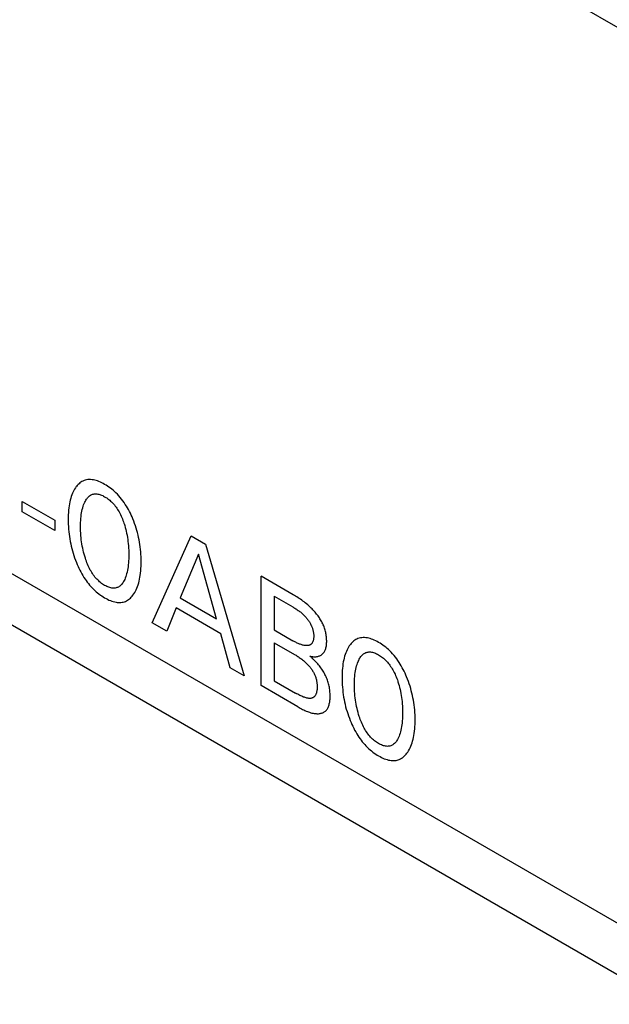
# Model space of a CAD drawing. Extents: x 0 to 594, y 0 to 420.
# Tile 27 of 35: x 221.96 to 229.44, y 276.76 to 289.25. Entities that reach past the tile are written whole.
import ezdxf

# ---------------------------------------------------------------- set-up
doc = ezdxf.new("R2010")
doc.units = 0
doc.header["$LTSCALE"] = 32.67
doc.layers.add('40000_ISO', color=7, linetype='CONTINUOUS')

msp = doc.modelspace()

# ---------------------------------------------------------------- linework, layer by layer
at = {"layer": '40000_ISO', "color": 7, "linetype": 'CONTINUOUS'}
for p, q in [((212.598, 298.939), (244.449, 280.551)), ((245.406, 268.625), (211.641, 288.118)), ((245.406, 267.971), (211.641, 287.465)), ((222.793, 283.407), (222.778, 283.402)), ((222.809, 283.411), (222.793, 283.407)), ((222.826, 283.414), (222.809, 283.411)), ((222.843, 283.415), (222.826, 283.414)), ((222.861, 283.415), (222.843, 283.415)), ((222.879, 283.413), (222.861, 283.415)), ((222.897, 283.411), (222.879, 283.413)), ((222.914, 283.407), (222.897, 283.411)), ((222.932, 283.402), (222.914, 283.407)), ((222.658, 283.293), (222.648, 283.276)), ((222.668, 283.309), (222.658, 283.293)), ((222.679, 283.325), (222.668, 283.309)), ((222.682, 283.328), (222.679, 283.325)), ((222.692, 283.34), (222.682, 283.328)), ((222.703, 283.352), (222.692, 283.34)), ((222.714, 283.362), (222.703, 283.352)), ((222.726, 283.372), (222.714, 283.362)), ((222.738, 283.381), (222.726, 283.372)), ((222.751, 283.389), (222.738, 283.381)), ((222.764, 283.396), (222.751, 283.389)), ((222.778, 283.402), (222.764, 283.396)), ((222.949, 283.397), (222.932, 283.402)), ((222.967, 283.39), (222.949, 283.397)), ((222.985, 283.382), (222.967, 283.39)), ((223.003, 283.374), (222.985, 283.382)), ((223.021, 283.365), (223.003, 283.374)), ((223.039, 283.354), (223.021, 283.365)), ((223.057, 283.344), (223.039, 283.354)), ((223.076, 283.332), (223.057, 283.344)), ((223.094, 283.32), (223.076, 283.332)), ((223.112, 283.307), (223.094, 283.32)), ((223.13, 283.293), (223.112, 283.307)), ((223.147, 283.278), (223.13, 283.293)), ((222.608, 283.178), (222.602, 283.155)), ((222.615, 283.2), (222.608, 283.178)), ((222.623, 283.222), (222.615, 283.2)), ((222.631, 283.241), (222.623, 283.222)), ((222.639, 283.259), (222.631, 283.241)), ((222.648, 283.276), (222.639, 283.259)), ((222.801, 283.154), (222.808, 283.164)), ((222.808, 283.164), (222.815, 283.174)), ((222.815, 283.174), (222.823, 283.184)), ((222.823, 283.184), (222.831, 283.193)), ((222.831, 283.193), (222.839, 283.201)), ((222.839, 283.201), (222.848, 283.208)), ((222.848, 283.208), (222.858, 283.215)), ((222.858, 283.215), (222.867, 283.22)), ((222.867, 283.22), (222.876, 283.224)), ((222.876, 283.224), (222.886, 283.228)), ((222.886, 283.228), (222.896, 283.23)), ((222.896, 283.23), (222.906, 283.232)), ((222.906, 283.232), (222.917, 283.233)), ((222.917, 283.233), (222.928, 283.234)), ((222.928, 283.234), (222.939, 283.233)), ((222.939, 283.233), (222.951, 283.231)), ((222.951, 283.231), (222.963, 283.229)), ((222.963, 283.229), (222.976, 283.226)), ((222.976, 283.226), (222.988, 283.221)), ((222.988, 283.221), (223.001, 283.216)), ((223.001, 283.216), (223.014, 283.211)), ((223.014, 283.211), (223.026, 283.204)), ((223.026, 283.204), (223.039, 283.197)), ((223.039, 283.197), (223.052, 283.189)), ((223.052, 283.189), (223.065, 283.181)), ((223.065, 283.181), (223.078, 283.172)), ((223.078, 283.172), (223.09, 283.162)), ((223.09, 283.162), (223.103, 283.152)), ((223.165, 283.263), (223.147, 283.278)), ((223.182, 283.246), (223.165, 283.263)), ((223.2, 283.228), (223.182, 283.246)), ((223.218, 283.208), (223.2, 283.228)), ((223.236, 283.188), (223.218, 283.208)), ((223.253, 283.167), (223.236, 283.188)), ((223.27, 283.145), (223.253, 283.167)), ((221.992, 283.007), (221.992, 283.138)), ((221.992, 283.138), (222.406, 282.898)), ((222.584, 283.055), (222.581, 283.027)), ((222.588, 283.082), (222.584, 283.055)), ((222.592, 283.107), (222.588, 283.082)), ((222.597, 283.131), (222.592, 283.107)), ((222.602, 283.155), (222.597, 283.131)), ((222.751, 283.014), (222.755, 283.035)), ((222.755, 283.035), (222.761, 283.056)), ((222.761, 283.056), (222.766, 283.075)), ((222.766, 283.075), (222.772, 283.092)), ((222.772, 283.092), (222.779, 283.11)), ((222.779, 283.11), (222.787, 283.126)), ((222.787, 283.126), (222.795, 283.142)), ((222.795, 283.142), (222.801, 283.154)), ((223.103, 283.152), (223.115, 283.141)), ((223.115, 283.141), (223.127, 283.13)), ((223.127, 283.13), (223.139, 283.118)), ((223.139, 283.118), (223.15, 283.105)), ((223.15, 283.105), (223.162, 283.092)), ((223.162, 283.092), (223.172, 283.079)), ((223.172, 283.079), (223.183, 283.065)), ((223.183, 283.065), (223.193, 283.05)), ((223.193, 283.05), (223.202, 283.036)), ((223.202, 283.036), (223.212, 283.021)), ((223.286, 283.123), (223.27, 283.145)), ((223.301, 283.1), (223.286, 283.123)), ((223.315, 283.078), (223.301, 283.1)), ((223.328, 283.056), (223.315, 283.078)), ((223.341, 283.033), (223.328, 283.056)), ((223.353, 283.01), (223.341, 283.033)), ((222.406, 282.768), (221.992, 283.007)), ((222.577, 282.969), (222.576, 282.94)), ((222.576, 282.94), (222.576, 282.91)), ((222.576, 282.91), (222.576, 282.879)), ((222.579, 282.998), (222.577, 282.969)), ((222.581, 283.027), (222.579, 282.998)), ((222.736, 282.896), (222.738, 282.922)), ((222.738, 282.922), (222.74, 282.947)), ((222.74, 282.947), (222.743, 282.97)), ((222.743, 282.97), (222.747, 282.992)), ((222.747, 282.992), (222.751, 283.014)), ((223.212, 283.021), (223.221, 283.005)), ((223.221, 283.005), (223.23, 282.988)), ((223.23, 282.988), (223.239, 282.97)), ((223.239, 282.97), (223.248, 282.952)), ((223.248, 282.952), (223.256, 282.934)), ((223.256, 282.934), (223.264, 282.915)), ((223.264, 282.915), (223.271, 282.897)), ((223.365, 282.987), (223.353, 283.01)), ((223.376, 282.963), (223.365, 282.987)), ((223.386, 282.94), (223.376, 282.963)), ((223.396, 282.916), (223.386, 282.94)), ((223.408, 282.887), (223.396, 282.916)), ((222.406, 282.898), (222.406, 282.768)), ((222.576, 282.879), (222.577, 282.848)), ((222.577, 282.848), (222.579, 282.817)), ((222.579, 282.817), (222.581, 282.785)), ((222.581, 282.785), (222.584, 282.753)), ((222.733, 282.817), (222.734, 282.844)), ((222.734, 282.789), (222.733, 282.817)), ((222.734, 282.87), (222.736, 282.896)), ((222.734, 282.844), (222.734, 282.87)), ((222.734, 282.762), (222.734, 282.789)), ((223.271, 282.897), (223.277, 282.879)), ((223.277, 282.879), (223.284, 282.86)), ((223.284, 282.86), (223.286, 282.855)), ((223.286, 282.855), (223.293, 282.83)), ((223.293, 282.83), (223.3, 282.806)), ((223.3, 282.806), (223.307, 282.782)), ((223.307, 282.782), (223.313, 282.758)), ((223.419, 282.858), (223.408, 282.887)), ((223.429, 282.829), (223.419, 282.858)), ((223.439, 282.799), (223.429, 282.829)), ((223.447, 282.77), (223.439, 282.799)), ((222.584, 282.753), (222.587, 282.721)), ((222.587, 282.721), (222.592, 282.691)), ((222.592, 282.691), (222.596, 282.661)), ((222.596, 282.661), (222.602, 282.63)), ((222.736, 282.733), (222.734, 282.762)), ((222.738, 282.705), (222.736, 282.733)), ((222.74, 282.676), (222.738, 282.705)), ((222.743, 282.65), (222.74, 282.676)), ((223.313, 282.758), (223.318, 282.734)), ((223.318, 282.734), (223.323, 282.707)), ((223.323, 282.707), (223.328, 282.681)), ((223.328, 282.681), (223.332, 282.654)), ((223.455, 282.741), (223.447, 282.77)), ((223.463, 282.711), (223.455, 282.741)), ((223.47, 282.68), (223.463, 282.711)), ((223.476, 282.65), (223.47, 282.68)), ((223.643, 281.597), (224.137, 282.7)), ((224.137, 282.7), (224.317, 282.596)), ((222.602, 282.63), (222.608, 282.6)), ((222.608, 282.6), (222.615, 282.569)), ((222.615, 282.569), (222.622, 282.538)), ((222.622, 282.538), (222.63, 282.509)), ((222.746, 282.623), (222.743, 282.65)), ((222.75, 282.597), (222.746, 282.623)), ((222.755, 282.57), (222.75, 282.597)), ((222.76, 282.542), (222.755, 282.57)), ((222.766, 282.517), (222.76, 282.542)), ((223.332, 282.654), (223.335, 282.628)), ((223.335, 282.628), (223.338, 282.602)), ((223.338, 282.602), (223.341, 282.574)), ((223.341, 282.574), (223.343, 282.546)), ((223.343, 282.546), (223.344, 282.518)), ((223.482, 282.62), (223.476, 282.65)), ((223.487, 282.59), (223.482, 282.62)), ((223.491, 282.561), (223.487, 282.59)), ((223.495, 282.529), (223.491, 282.561)), ((224.317, 282.596), (224.81, 280.923)), ((222.63, 282.509), (222.639, 282.479)), ((222.639, 282.479), (222.648, 282.45)), ((222.648, 282.45), (222.658, 282.42)), ((222.658, 282.42), (222.669, 282.391)), ((222.772, 282.492), (222.766, 282.517)), ((222.779, 282.466), (222.772, 282.492)), ((222.786, 282.441), (222.779, 282.466)), ((222.794, 282.415), (222.786, 282.441)), ((222.8, 282.396), (222.794, 282.415)), ((223.344, 282.41), (223.343, 282.383)), ((223.344, 282.518), (223.345, 282.491)), ((223.345, 282.436), (223.344, 282.41)), ((223.345, 282.491), (223.345, 282.464)), ((223.345, 282.464), (223.345, 282.436)), ((223.498, 282.497), (223.495, 282.529)), ((223.5, 282.466), (223.498, 282.497)), ((223.501, 282.435), (223.5, 282.466)), ((223.502, 282.405), (223.501, 282.435)), ((224.228, 282.469), (223.998, 281.912)), ((224.459, 281.646), (224.228, 282.469)), ((222.669, 282.391), (222.681, 282.361)), ((222.681, 282.361), (222.691, 282.337)), ((222.691, 282.337), (222.701, 282.313)), ((222.701, 282.313), (222.712, 282.289)), ((222.712, 282.289), (222.724, 282.265)), ((222.807, 282.377), (222.8, 282.396)), ((222.814, 282.359), (222.807, 282.377)), ((222.822, 282.34), (222.814, 282.359)), ((222.83, 282.321), (222.822, 282.34)), ((222.838, 282.303), (222.83, 282.321)), ((222.847, 282.285), (222.838, 282.303)), ((222.857, 282.266), (222.847, 282.285)), ((223.332, 282.285), (223.328, 282.263)), ((223.336, 282.308), (223.332, 282.285)), ((223.338, 282.331), (223.336, 282.308)), ((223.341, 282.357), (223.338, 282.331)), ((223.343, 282.383), (223.341, 282.357)), ((223.498, 282.256), (223.5, 282.285)), ((223.5, 282.285), (223.502, 282.314)), ((223.503, 282.375), (223.502, 282.405)), ((223.502, 282.344), (223.503, 282.375)), ((223.502, 282.314), (223.502, 282.344)), ((222.724, 282.265), (222.736, 282.242)), ((222.736, 282.242), (222.749, 282.218)), ((222.749, 282.218), (222.762, 282.195)), ((222.762, 282.195), (222.776, 282.173)), ((222.776, 282.173), (222.79, 282.152)), ((222.866, 282.251), (222.857, 282.266)), ((222.875, 282.236), (222.866, 282.251)), ((222.885, 282.221), (222.875, 282.236)), ((222.895, 282.206), (222.885, 282.221)), ((222.906, 282.192), (222.895, 282.206)), ((222.916, 282.178), (222.906, 282.192)), ((222.928, 282.165), (222.916, 282.178)), ((222.939, 282.152), (222.928, 282.165)), ((223.3, 282.165), (223.293, 282.148)), ((223.307, 282.183), (223.3, 282.165)), ((223.313, 282.201), (223.307, 282.183)), ((223.318, 282.22), (223.313, 282.201)), ((223.324, 282.241), (223.318, 282.22)), ((223.328, 282.263), (223.324, 282.241)), ((223.482, 282.15), (223.487, 282.174)), ((223.487, 282.174), (223.491, 282.199)), ((223.491, 282.199), (223.495, 282.227)), ((223.495, 282.227), (223.498, 282.256)), ((225.026, 280.799), (225.026, 282.187)), ((225.431, 281.953), (225.026, 282.187)), ((222.79, 282.152), (222.804, 282.132)), ((222.804, 282.132), (222.818, 282.113)), ((222.818, 282.113), (222.833, 282.094)), ((222.833, 282.094), (222.848, 282.075)), ((222.848, 282.075), (222.864, 282.057)), ((222.864, 282.057), (222.88, 282.04)), ((222.88, 282.04), (222.896, 282.024)), ((222.951, 282.14), (222.939, 282.152)), ((222.963, 282.128), (222.951, 282.14)), ((222.975, 282.117), (222.963, 282.128)), ((222.988, 282.107), (222.975, 282.117)), ((223.001, 282.097), (222.988, 282.107)), ((223.013, 282.088), (223.001, 282.097)), ((223.026, 282.079), (223.013, 282.088)), ((223.039, 282.072), (223.026, 282.079)), ((223.052, 282.065), (223.039, 282.072)), ((223.065, 282.058), (223.052, 282.065)), ((223.078, 282.052), (223.065, 282.058)), ((223.091, 282.047), (223.078, 282.052)), ((223.103, 282.043), (223.091, 282.047)), ((223.116, 282.04), (223.103, 282.043)), ((223.128, 282.038), (223.116, 282.04)), ((223.14, 282.036), (223.128, 282.038)), ((223.151, 282.036), (223.14, 282.036)), ((223.162, 282.036), (223.151, 282.036)), ((223.173, 282.037), (223.162, 282.036)), ((223.183, 282.04), (223.173, 282.037)), ((223.193, 282.043), (223.183, 282.04)), ((223.203, 282.046), (223.193, 282.043)), ((223.213, 282.051), (223.203, 282.046)), ((223.221, 282.056), (223.213, 282.051)), ((223.231, 282.063), (223.221, 282.056)), ((223.24, 282.071), (223.231, 282.063)), ((223.249, 282.079), (223.24, 282.071)), ((223.257, 282.089), (223.249, 282.079)), ((223.264, 282.099), (223.257, 282.089)), ((223.272, 282.109), (223.264, 282.099)), ((223.278, 282.12), (223.272, 282.109)), ((223.285, 282.132), (223.278, 282.12)), ((223.293, 282.148), (223.285, 282.132)), ((223.44, 282.017), (223.448, 282.037)), ((223.448, 282.037), (223.456, 282.057)), ((223.456, 282.057), (223.464, 282.079)), ((223.464, 282.079), (223.471, 282.102)), ((223.471, 282.102), (223.477, 282.125)), ((223.477, 282.125), (223.482, 282.15)), ((222.896, 282.024), (222.913, 282.007)), ((222.913, 282.007), (222.931, 281.991)), ((222.931, 281.991), (222.949, 281.977)), ((222.949, 281.977), (222.967, 281.963)), ((222.967, 281.963), (222.985, 281.949)), ((222.985, 281.949), (223.003, 281.937)), ((223.003, 281.937), (223.021, 281.925)), ((223.021, 281.925), (223.039, 281.914)), ((223.039, 281.914), (223.058, 281.904)), ((223.355, 281.901), (223.366, 281.911)), ((223.366, 281.911), (223.377, 281.923)), ((223.377, 281.923), (223.388, 281.935)), ((223.388, 281.935), (223.398, 281.947)), ((223.398, 281.947), (223.409, 281.963)), ((223.409, 281.963), (223.42, 281.981)), ((223.42, 281.981), (223.43, 281.999)), ((223.43, 281.999), (223.44, 282.017)), ((223.998, 281.912), (224.459, 281.646)), ((225.19, 281.934), (225.19, 281.506)), ((225.19, 281.934), (225.425, 281.799)), ((225.446, 281.944), (225.431, 281.953)), ((225.462, 281.935), (225.446, 281.944)), ((225.477, 281.925), (225.462, 281.935)), ((225.493, 281.915), (225.477, 281.925)), ((225.508, 281.905), (225.493, 281.915)), ((223.058, 281.904), (223.076, 281.895)), ((223.076, 281.895), (223.094, 281.886)), ((223.094, 281.886), (223.112, 281.878)), ((223.112, 281.878), (223.13, 281.872)), ((223.13, 281.872), (223.148, 281.866)), ((223.148, 281.866), (223.166, 281.862)), ((223.166, 281.862), (223.183, 281.858)), ((223.183, 281.858), (223.199, 281.856)), ((223.199, 281.856), (223.215, 281.855)), ((223.215, 281.855), (223.231, 281.854)), ((223.231, 281.854), (223.246, 281.855)), ((223.246, 281.855), (223.261, 281.857)), ((223.261, 281.857), (223.275, 281.86)), ((223.275, 281.86), (223.289, 281.864)), ((223.289, 281.864), (223.302, 281.869)), ((223.302, 281.869), (223.316, 281.875)), ((223.316, 281.875), (223.33, 281.883)), ((223.33, 281.883), (223.343, 281.892)), ((223.343, 281.892), (223.355, 281.901)), ((223.945, 281.785), (223.826, 281.492)), ((224.511, 281.458), (223.945, 281.785)), ((225.425, 281.799), (225.435, 281.793)), ((225.435, 281.793), (225.444, 281.787)), ((225.444, 281.787), (225.454, 281.781)), ((225.523, 281.895), (225.508, 281.905)), ((225.539, 281.884), (225.523, 281.895)), ((225.554, 281.873), (225.539, 281.884)), ((225.569, 281.861), (225.554, 281.873)), ((225.585, 281.849), (225.569, 281.861)), ((225.6, 281.837), (225.585, 281.849)), ((225.615, 281.824), (225.6, 281.837)), ((225.63, 281.811), (225.615, 281.824)), ((225.645, 281.797), (225.63, 281.811)), ((225.66, 281.783), (225.645, 281.797)), ((225.67, 281.773), (225.66, 281.783)), ((225.454, 281.781), (225.464, 281.775)), ((225.464, 281.775), (225.473, 281.769)), ((225.473, 281.769), (225.483, 281.762)), ((225.483, 281.762), (225.493, 281.755)), ((225.493, 281.755), (225.502, 281.748)), ((225.502, 281.748), (225.512, 281.741)), ((225.512, 281.741), (225.522, 281.734)), ((225.522, 281.734), (225.531, 281.726)), ((225.531, 281.726), (225.541, 281.718)), ((225.541, 281.718), (225.55, 281.709)), ((225.55, 281.709), (225.559, 281.701)), ((225.559, 281.701), (225.569, 281.691)), ((225.569, 281.691), (225.575, 281.685)), ((225.575, 281.685), (225.582, 281.678)), ((225.582, 281.678), (225.589, 281.671)), ((225.589, 281.671), (225.595, 281.663)), ((225.595, 281.663), (225.601, 281.656)), ((225.68, 281.763), (225.67, 281.773)), ((225.69, 281.752), (225.68, 281.763)), ((225.7, 281.742), (225.69, 281.752)), ((225.709, 281.731), (225.7, 281.742)), ((225.719, 281.72), (225.709, 281.731)), ((225.728, 281.708), (225.719, 281.72)), ((225.737, 281.697), (225.728, 281.708)), ((225.746, 281.685), (225.737, 281.697)), ((225.755, 281.673), (225.746, 281.685)), ((225.763, 281.661), (225.755, 281.673)), ((225.771, 281.648), (225.763, 281.661)), ((223.826, 281.492), (223.643, 281.597)), ((225.601, 281.656), (225.608, 281.648)), ((225.608, 281.648), (225.614, 281.64)), ((225.614, 281.64), (225.62, 281.632)), ((225.62, 281.632), (225.626, 281.624)), ((225.626, 281.624), (225.631, 281.616)), ((225.631, 281.616), (225.637, 281.608)), ((225.637, 281.608), (225.642, 281.599)), ((225.642, 281.599), (225.647, 281.591)), ((225.647, 281.591), (225.652, 281.582)), ((225.652, 281.582), (225.656, 281.573)), ((225.656, 281.573), (225.661, 281.565)), ((225.661, 281.565), (225.665, 281.556)), ((225.665, 281.556), (225.668, 281.547)), ((225.668, 281.547), (225.672, 281.538)), ((225.672, 281.538), (225.675, 281.529)), ((225.779, 281.636), (225.771, 281.648)), ((225.787, 281.623), (225.779, 281.636)), ((225.794, 281.611), (225.787, 281.623)), ((225.8, 281.598), (225.794, 281.611)), ((225.807, 281.585), (225.8, 281.598)), ((225.813, 281.571), (225.807, 281.585)), ((225.819, 281.558), (225.813, 281.571)), ((225.824, 281.544), (225.819, 281.558)), ((225.829, 281.53), (225.824, 281.544)), ((224.632, 281.026), (224.511, 281.458)), ((225.19, 281.506), (225.425, 281.37)), ((225.675, 281.529), (225.677, 281.52)), ((225.677, 281.52), (225.68, 281.511)), ((225.68, 281.511), (225.682, 281.502)), ((225.682, 281.502), (225.684, 281.493)), ((225.684, 281.493), (225.686, 281.484)), ((225.686, 281.484), (225.688, 281.475)), ((225.688, 281.475), (225.689, 281.467)), ((225.689, 281.467), (225.69, 281.458)), ((225.69, 281.458), (225.691, 281.449)), ((225.691, 281.409), (225.69, 281.401)), ((225.691, 281.449), (225.691, 281.441)), ((225.691, 281.441), (225.691, 281.432)), ((225.691, 281.432), (225.691, 281.424)), ((225.691, 281.424), (225.691, 281.416)), ((225.691, 281.416), (225.691, 281.409)), ((225.833, 281.516), (225.829, 281.53)), ((225.837, 281.502), (225.833, 281.516)), ((225.841, 281.488), (225.837, 281.502)), ((225.844, 281.475), (225.841, 281.488)), ((225.846, 281.461), (225.844, 281.475)), ((225.849, 281.447), (225.846, 281.461)), ((225.851, 281.433), (225.849, 281.447)), ((225.853, 281.42), (225.851, 281.433)), ((225.854, 281.406), (225.853, 281.42)), ((226.318, 281.409), (226.301, 281.407)), ((226.336, 281.409), (226.318, 281.409)), ((226.354, 281.407), (226.336, 281.409)), ((225.19, 281.344), (225.19, 280.861)), ((225.19, 281.344), (225.446, 281.196)), ((225.435, 281.365), (225.425, 281.37)), ((225.444, 281.359), (225.435, 281.365)), ((225.454, 281.354), (225.444, 281.359)), ((225.464, 281.349), (225.454, 281.354)), ((225.473, 281.344), (225.464, 281.349)), ((225.483, 281.34), (225.473, 281.344)), ((225.493, 281.335), (225.483, 281.34)), ((225.502, 281.331), (225.493, 281.335)), ((225.512, 281.327), (225.502, 281.331)), ((225.521, 281.324), (225.512, 281.327)), ((225.531, 281.32), (225.521, 281.324)), ((225.54, 281.317), (225.531, 281.32)), ((225.55, 281.314), (225.54, 281.317)), ((225.559, 281.312), (225.55, 281.314)), ((225.569, 281.31), (225.559, 281.312)), ((225.575, 281.309), (225.569, 281.31)), ((225.581, 281.308), (225.575, 281.309)), ((225.587, 281.308), (225.581, 281.308)), ((225.593, 281.307), (225.587, 281.308)), ((225.599, 281.307), (225.593, 281.307)), ((225.605, 281.307), (225.599, 281.307)), ((225.611, 281.307), (225.605, 281.307)), ((225.617, 281.308), (225.611, 281.307)), ((225.623, 281.308), (225.617, 281.308)), ((225.628, 281.31), (225.623, 281.308)), ((225.633, 281.311), (225.628, 281.31)), ((225.638, 281.313), (225.633, 281.311)), ((225.643, 281.315), (225.638, 281.313)), ((225.648, 281.317), (225.643, 281.315)), ((225.652, 281.32), (225.648, 281.317)), ((225.657, 281.323), (225.652, 281.32)), ((225.661, 281.326), (225.657, 281.323)), ((225.664, 281.33), (225.661, 281.326)), ((225.668, 281.334), (225.664, 281.33)), ((225.671, 281.339), (225.668, 281.334)), ((225.674, 281.344), (225.671, 281.339)), ((225.677, 281.349), (225.674, 281.344)), ((225.679, 281.355), (225.677, 281.349)), ((225.682, 281.361), (225.679, 281.355)), ((225.684, 281.367), (225.682, 281.361)), ((225.685, 281.373), (225.684, 281.367)), ((225.687, 281.38), (225.685, 281.373)), ((225.688, 281.387), (225.687, 281.38)), ((225.689, 281.394), (225.688, 281.387)), ((225.69, 281.401), (225.689, 281.394)), ((225.847, 281.281), (225.85, 281.292)), ((225.85, 281.292), (225.852, 281.304)), ((225.852, 281.304), (225.853, 281.316)), ((225.853, 281.316), (225.854, 281.328)), ((225.855, 281.393), (225.854, 281.406)), ((225.854, 281.328), (225.855, 281.341)), ((225.855, 281.38), (225.855, 281.393)), ((225.856, 281.367), (225.855, 281.38)), ((225.855, 281.341), (225.856, 281.354)), ((225.856, 281.354), (225.856, 281.367)), ((226.133, 281.287), (226.123, 281.27)), ((226.143, 281.303), (226.133, 281.287)), ((226.154, 281.318), (226.143, 281.303)), ((226.157, 281.322), (226.154, 281.318)), ((226.167, 281.334), (226.157, 281.322)), ((226.178, 281.346), (226.167, 281.334)), ((226.189, 281.356), (226.178, 281.346)), ((226.201, 281.366), (226.189, 281.356)), ((226.213, 281.375), (226.201, 281.366)), ((226.226, 281.383), (226.213, 281.375)), ((226.239, 281.39), (226.226, 281.383)), ((226.253, 281.396), (226.239, 281.39)), ((226.268, 281.401), (226.253, 281.396)), ((226.284, 281.405), (226.268, 281.401)), ((226.301, 281.407), (226.284, 281.405)), ((226.372, 281.405), (226.354, 281.407)), ((226.389, 281.401), (226.372, 281.405)), ((226.407, 281.396), (226.389, 281.401)), ((226.424, 281.39), (226.407, 281.396)), ((226.442, 281.384), (226.424, 281.39)), ((226.46, 281.376), (226.442, 281.384)), ((226.478, 281.368), (226.46, 281.376)), ((226.496, 281.358), (226.478, 281.368)), ((226.514, 281.348), (226.496, 281.358)), ((226.533, 281.337), (226.514, 281.348)), ((226.551, 281.326), (226.533, 281.337)), ((226.569, 281.313), (226.551, 281.326)), ((226.587, 281.3), (226.569, 281.313)), ((226.605, 281.286), (226.587, 281.3)), ((226.622, 281.272), (226.605, 281.286)), ((225.446, 281.196), (225.457, 281.19)), ((225.457, 281.19), (225.467, 281.184)), ((225.467, 281.184), (225.478, 281.177)), ((225.478, 281.177), (225.488, 281.171)), ((225.488, 281.171), (225.499, 281.164)), ((225.499, 281.164), (225.509, 281.157)), ((225.657, 281.163), (225.644, 281.174)), ((225.644, 281.174), (225.655, 281.171)), ((225.655, 281.171), (225.667, 281.168)), ((225.67, 281.151), (225.657, 281.163)), ((225.667, 281.168), (225.678, 281.167)), ((225.678, 281.167), (225.689, 281.166)), ((225.689, 281.166), (225.7, 281.165)), ((225.7, 281.165), (225.711, 281.165)), ((225.711, 281.165), (225.722, 281.166)), ((225.722, 281.166), (225.732, 281.167)), ((225.732, 281.167), (225.742, 281.17)), ((225.742, 281.17), (225.752, 281.172)), ((225.752, 281.172), (225.761, 281.176)), ((225.761, 281.176), (225.77, 281.179)), ((225.77, 281.179), (225.777, 281.183)), ((225.777, 281.183), (225.785, 281.187)), ((225.785, 281.187), (225.792, 281.192)), ((225.792, 281.192), (225.799, 281.198)), ((225.799, 281.198), (225.805, 281.204)), ((225.805, 281.204), (225.811, 281.21)), ((225.811, 281.21), (225.817, 281.217)), ((225.817, 281.217), (225.823, 281.224)), ((225.823, 281.224), (225.828, 281.232)), ((225.828, 281.232), (225.832, 281.24)), ((225.832, 281.24), (225.837, 281.249)), ((225.837, 281.249), (225.841, 281.259)), ((225.841, 281.259), (225.844, 281.27)), ((225.844, 281.27), (225.847, 281.281)), ((226.083, 281.172), (226.077, 281.149)), ((226.09, 281.194), (226.083, 281.172)), ((226.098, 281.215), (226.09, 281.194)), ((226.106, 281.234), (226.098, 281.215)), ((226.114, 281.253), (226.106, 281.234)), ((226.123, 281.27), (226.114, 281.253)), ((226.276, 281.147), (226.283, 281.158)), ((226.283, 281.158), (226.29, 281.168)), ((226.29, 281.168), (226.298, 281.178)), ((226.298, 281.178), (226.306, 281.186)), ((226.306, 281.186), (226.314, 281.195)), ((226.314, 281.195), (226.323, 281.202)), ((226.323, 281.202), (226.333, 281.208)), ((226.333, 281.208), (226.342, 281.213)), ((226.342, 281.213), (226.351, 281.218)), ((226.351, 281.218), (226.361, 281.221)), ((226.361, 281.221), (226.371, 281.224)), ((226.371, 281.224), (226.381, 281.226)), ((226.381, 281.226), (226.392, 281.227)), ((226.392, 281.227), (226.403, 281.227)), ((226.403, 281.227), (226.414, 281.227)), ((226.414, 281.227), (226.426, 281.225)), ((226.426, 281.225), (226.438, 281.223)), ((226.438, 281.223), (226.451, 281.219)), ((226.451, 281.219), (226.463, 281.215)), ((226.463, 281.215), (226.476, 281.21)), ((226.476, 281.21), (226.489, 281.204)), ((226.489, 281.204), (226.501, 281.198)), ((226.501, 281.198), (226.514, 281.191)), ((226.514, 281.191), (226.527, 281.183)), ((226.527, 281.183), (226.54, 281.175)), ((226.54, 281.175), (226.553, 281.166)), ((226.553, 281.166), (226.565, 281.156)), ((226.64, 281.256), (226.622, 281.272)), ((226.657, 281.24), (226.64, 281.256)), ((226.675, 281.222), (226.657, 281.24)), ((226.693, 281.202), (226.675, 281.222)), ((226.711, 281.182), (226.693, 281.202)), ((226.728, 281.161), (226.711, 281.182)), ((226.745, 281.139), (226.728, 281.161)), ((225.509, 281.157), (225.52, 281.149)), ((225.52, 281.149), (225.53, 281.142)), ((225.53, 281.142), (225.541, 281.134)), ((225.541, 281.134), (225.551, 281.126)), ((225.551, 281.126), (225.561, 281.117)), ((225.561, 281.117), (225.572, 281.108)), ((225.572, 281.108), (225.582, 281.099)), ((225.582, 281.099), (225.592, 281.09)), ((225.592, 281.09), (225.602, 281.08)), ((225.602, 281.08), (225.61, 281.072)), ((225.61, 281.072), (225.617, 281.065)), ((225.617, 281.065), (225.624, 281.057)), ((225.624, 281.057), (225.631, 281.049)), ((225.631, 281.049), (225.638, 281.041)), ((225.638, 281.041), (225.645, 281.033)), ((225.645, 281.033), (225.652, 281.024)), ((225.682, 281.139), (225.67, 281.151)), ((225.695, 281.127), (225.682, 281.139)), ((225.707, 281.115), (225.695, 281.127)), ((225.719, 281.103), (225.707, 281.115)), ((225.73, 281.09), (225.719, 281.103)), ((225.742, 281.077), (225.73, 281.09)), ((225.752, 281.064), (225.742, 281.077)), ((225.763, 281.051), (225.752, 281.064)), ((225.773, 281.037), (225.763, 281.051)), ((225.783, 281.024), (225.773, 281.037)), ((226.059, 281.048), (226.056, 281.02)), ((226.063, 281.076), (226.059, 281.048)), ((226.067, 281.101), (226.063, 281.076)), ((226.072, 281.125), (226.067, 281.101)), ((226.077, 281.149), (226.072, 281.125)), ((226.23, 281.029), (226.236, 281.05)), ((226.236, 281.05), (226.241, 281.068)), ((226.241, 281.068), (226.247, 281.086)), ((226.247, 281.086), (226.254, 281.104)), ((226.254, 281.104), (226.262, 281.12)), ((226.262, 281.12), (226.27, 281.136)), ((226.27, 281.136), (226.276, 281.147)), ((226.565, 281.156), (226.578, 281.146)), ((226.578, 281.146), (226.59, 281.135)), ((226.59, 281.135), (226.602, 281.124)), ((226.602, 281.124), (226.614, 281.111)), ((226.614, 281.111), (226.626, 281.099)), ((226.626, 281.099), (226.637, 281.086)), ((226.637, 281.086), (226.647, 281.072)), ((226.647, 281.072), (226.658, 281.058)), ((226.658, 281.058), (226.668, 281.044)), ((226.668, 281.044), (226.678, 281.029)), ((226.761, 281.117), (226.745, 281.139)), ((226.776, 281.094), (226.761, 281.117)), ((226.79, 281.072), (226.776, 281.094)), ((226.803, 281.05), (226.79, 281.072)), ((226.816, 281.027), (226.803, 281.05)), ((224.81, 280.923), (224.632, 281.026)), ((225.652, 281.024), (225.658, 281.016)), ((225.658, 281.016), (225.665, 281.007)), ((225.665, 281.007), (225.671, 280.998)), ((225.671, 280.998), (225.677, 280.989)), ((225.677, 280.989), (225.682, 280.98)), ((225.682, 280.98), (225.688, 280.971)), ((225.688, 280.971), (225.693, 280.961)), ((225.693, 280.961), (225.698, 280.952)), ((225.698, 280.952), (225.702, 280.942)), ((225.702, 280.942), (225.707, 280.933)), ((225.707, 280.933), (225.71, 280.923)), ((225.71, 280.923), (225.714, 280.914)), ((225.714, 280.914), (225.717, 280.904)), ((225.793, 281.01), (225.783, 281.024)), ((225.802, 280.997), (225.793, 281.01)), ((225.81, 280.983), (225.802, 280.997)), ((225.819, 280.969), (225.81, 280.983)), ((225.827, 280.955), (225.819, 280.969)), ((225.834, 280.941), (225.827, 280.955)), ((225.841, 280.926), (225.834, 280.941)), ((225.848, 280.911), (225.841, 280.926)), ((225.855, 280.897), (225.848, 280.911)), ((226.052, 280.963), (226.051, 280.933)), ((226.051, 280.933), (226.051, 280.904)), ((226.054, 280.992), (226.052, 280.963)), ((226.056, 281.02), (226.054, 280.992)), ((226.211, 280.89), (226.213, 280.916)), ((226.213, 280.916), (226.215, 280.941)), ((226.215, 280.941), (226.218, 280.964)), ((226.218, 280.964), (226.222, 280.986)), ((226.222, 280.986), (226.226, 281.008)), ((226.226, 281.008), (226.23, 281.029)), ((226.678, 281.029), (226.687, 281.014)), ((226.687, 281.014), (226.696, 280.999)), ((226.696, 280.999), (226.705, 280.981)), ((226.705, 280.981), (226.714, 280.964)), ((226.714, 280.964), (226.723, 280.945)), ((226.723, 280.945), (226.731, 280.927)), ((226.731, 280.927), (226.739, 280.909)), ((226.739, 280.909), (226.746, 280.891)), ((226.828, 281.004), (226.816, 281.027)), ((226.84, 280.981), (226.828, 281.004)), ((226.851, 280.957), (226.84, 280.981)), ((226.861, 280.934), (226.851, 280.957)), ((226.871, 280.91), (226.861, 280.934)), ((226.883, 280.881), (226.871, 280.91)), ((225.492, 280.53), (225.026, 280.799)), ((225.19, 280.861), (225.462, 280.704)), ((225.717, 280.904), (225.72, 280.894)), ((225.72, 280.894), (225.723, 280.885)), ((225.723, 280.885), (225.725, 280.875)), ((225.725, 280.875), (225.727, 280.865)), ((225.727, 280.865), (225.729, 280.856)), ((225.729, 280.856), (225.731, 280.846)), ((225.731, 280.846), (225.732, 280.836)), ((225.732, 280.836), (225.733, 280.827)), ((225.733, 280.827), (225.734, 280.818)), ((225.734, 280.818), (225.735, 280.808)), ((225.735, 280.808), (225.735, 280.799)), ((225.735, 280.799), (225.736, 280.79)), ((225.736, 280.79), (225.736, 280.78)), ((225.861, 280.882), (225.855, 280.897)), ((225.866, 280.867), (225.861, 280.882)), ((225.871, 280.852), (225.866, 280.867)), ((225.876, 280.838), (225.871, 280.852)), ((225.88, 280.823), (225.876, 280.838)), ((225.884, 280.808), (225.88, 280.823)), ((225.887, 280.794), (225.884, 280.808)), ((225.89, 280.778), (225.887, 280.794)), ((226.051, 280.904), (226.051, 280.873)), ((226.051, 280.873), (226.052, 280.842)), ((226.052, 280.842), (226.054, 280.81)), ((226.054, 280.81), (226.056, 280.779)), ((226.208, 280.811), (226.209, 280.837)), ((226.209, 280.783), (226.208, 280.811)), ((226.209, 280.837), (226.21, 280.864)), ((226.209, 280.755), (226.209, 280.783)), ((226.21, 280.864), (226.211, 280.89)), ((226.746, 280.891), (226.753, 280.872)), ((226.753, 280.872), (226.759, 280.854)), ((226.759, 280.854), (226.761, 280.848)), ((226.761, 280.848), (226.768, 280.824)), ((226.768, 280.824), (226.775, 280.8)), ((226.775, 280.8), (226.782, 280.776)), ((226.894, 280.852), (226.883, 280.881)), ((226.904, 280.822), (226.894, 280.852)), ((226.914, 280.793), (226.904, 280.822)), ((226.922, 280.764), (226.914, 280.793)), ((225.475, 280.697), (225.462, 280.704)), ((225.489, 280.69), (225.475, 280.697)), ((225.502, 280.683), (225.489, 280.69)), ((225.515, 280.676), (225.502, 280.683)), ((225.528, 280.67), (225.515, 280.676)), ((225.541, 280.664), (225.528, 280.67)), ((225.552, 280.659), (225.541, 280.664)), ((225.563, 280.655), (225.552, 280.659)), ((225.7, 280.66), (225.695, 280.656)), ((225.704, 280.665), (225.7, 280.66)), ((225.708, 280.669), (225.704, 280.665)), ((225.711, 280.674), (225.708, 280.669)), ((225.714, 280.68), (225.711, 280.674)), ((225.717, 280.686), (225.714, 280.68)), ((225.72, 280.692), (225.717, 280.686)), ((225.723, 280.698), (225.72, 280.692)), ((225.725, 280.704), (225.723, 280.698)), ((225.727, 280.711), (225.725, 280.704)), ((225.729, 280.72), (225.727, 280.711)), ((225.731, 280.729), (225.729, 280.72)), ((225.733, 280.739), (225.731, 280.729)), ((225.734, 280.749), (225.733, 280.739)), ((225.735, 280.759), (225.734, 280.749)), ((225.736, 280.78), (225.735, 280.769)), ((225.735, 280.769), (225.735, 280.759)), ((225.893, 280.762), (225.89, 280.778)), ((225.895, 280.746), (225.893, 280.762)), ((225.897, 280.731), (225.895, 280.746)), ((225.898, 280.715), (225.897, 280.731)), ((225.899, 280.7), (225.898, 280.715)), ((225.9, 280.685), (225.899, 280.7)), ((225.9, 280.67), (225.9, 280.685)), ((225.9, 280.656), (225.9, 280.67)), ((226.056, 280.779), (226.059, 280.747)), ((226.059, 280.747), (226.063, 280.714)), ((226.063, 280.714), (226.067, 280.685)), ((226.067, 280.685), (226.071, 280.654)), ((226.211, 280.727), (226.209, 280.755)), ((226.213, 280.699), (226.211, 280.727)), ((226.215, 280.67), (226.213, 280.699)), ((226.218, 280.644), (226.215, 280.67)), ((226.782, 280.776), (226.788, 280.752)), ((226.788, 280.752), (226.793, 280.728)), ((226.793, 280.728), (226.798, 280.701)), ((226.798, 280.701), (226.803, 280.675)), ((226.803, 280.675), (226.807, 280.648)), ((226.93, 280.735), (226.922, 280.764)), ((226.938, 280.704), (226.93, 280.735)), ((226.945, 280.674), (226.938, 280.704)), ((226.951, 280.644), (226.945, 280.674)), ((225.574, 280.651), (225.563, 280.655)), ((225.584, 280.647), (225.574, 280.651)), ((225.595, 280.644), (225.584, 280.647)), ((225.606, 280.642), (225.595, 280.644)), ((225.613, 280.64), (225.606, 280.642)), ((225.62, 280.639), (225.613, 280.64)), ((225.628, 280.638), (225.62, 280.639)), ((225.635, 280.637), (225.628, 280.638)), ((225.642, 280.637), (225.635, 280.637)), ((225.649, 280.637), (225.642, 280.637)), ((225.656, 280.638), (225.649, 280.637)), ((225.662, 280.639), (225.656, 280.638)), ((225.668, 280.641), (225.662, 280.639)), ((225.674, 280.643), (225.668, 280.641)), ((225.68, 280.645), (225.674, 280.643)), ((225.685, 280.648), (225.68, 280.645)), ((225.691, 280.652), (225.685, 280.648)), ((225.695, 280.656), (225.691, 280.652)), ((225.875, 280.523), (225.879, 280.533)), ((225.879, 280.533), (225.883, 280.544)), ((225.883, 280.544), (225.886, 280.555)), ((225.886, 280.555), (225.889, 280.567)), ((225.889, 280.567), (225.892, 280.579)), ((225.892, 280.579), (225.894, 280.591)), ((225.894, 280.591), (225.896, 280.603)), ((225.896, 280.603), (225.898, 280.616)), ((225.898, 280.616), (225.899, 280.629)), ((225.899, 280.643), (225.9, 280.656)), ((225.899, 280.629), (225.899, 280.643)), ((226.071, 280.654), (226.077, 280.624)), ((226.077, 280.624), (226.083, 280.593)), ((226.083, 280.593), (226.09, 280.563)), ((226.09, 280.563), (226.097, 280.532)), ((226.221, 280.617), (226.218, 280.644)), ((226.225, 280.59), (226.221, 280.617)), ((226.23, 280.563), (226.225, 280.59)), ((226.235, 280.536), (226.23, 280.563)), ((226.241, 280.511), (226.235, 280.536)), ((226.807, 280.648), (226.81, 280.622)), ((226.81, 280.622), (226.813, 280.596)), ((226.813, 280.596), (226.816, 280.568)), ((226.816, 280.568), (226.818, 280.54)), ((226.818, 280.54), (226.819, 280.512)), ((226.957, 280.614), (226.951, 280.644)), ((226.962, 280.584), (226.957, 280.614)), ((226.966, 280.554), (226.962, 280.584)), ((226.97, 280.523), (226.966, 280.554)), ((225.492, 280.53), (225.506, 280.522)), ((225.506, 280.522), (225.521, 280.514)), ((225.521, 280.514), (225.536, 280.506)), ((225.536, 280.506), (225.551, 280.498)), ((225.551, 280.498), (225.566, 280.491)), ((225.566, 280.491), (225.581, 280.484)), ((225.581, 280.484), (225.596, 280.477)), ((225.596, 280.477), (225.611, 280.471)), ((225.611, 280.471), (225.626, 280.466)), ((225.626, 280.466), (225.64, 280.461)), ((225.64, 280.461), (225.655, 280.456)), ((225.655, 280.456), (225.669, 280.452)), ((225.669, 280.452), (225.684, 280.449)), ((225.684, 280.449), (225.698, 280.446)), ((225.698, 280.446), (225.712, 280.444)), ((225.712, 280.444), (225.722, 280.444)), ((225.722, 280.444), (225.733, 280.443)), ((225.733, 280.443), (225.743, 280.443)), ((225.743, 280.443), (225.753, 280.443)), ((225.753, 280.443), (225.763, 280.444)), ((225.763, 280.444), (225.773, 280.446)), ((225.773, 280.446), (225.782, 280.448)), ((225.782, 280.448), (225.791, 280.45)), ((225.791, 280.45), (225.8, 280.453)), ((225.8, 280.453), (225.809, 280.456)), ((225.809, 280.456), (225.817, 280.46)), ((225.817, 280.46), (225.825, 280.465)), ((225.825, 280.465), (225.833, 280.47)), ((225.833, 280.47), (225.84, 280.475)), ((225.84, 280.475), (225.847, 280.481)), ((225.847, 280.481), (225.853, 280.488)), ((225.853, 280.488), (225.859, 280.496)), ((225.859, 280.496), (225.865, 280.505)), ((225.865, 280.505), (225.87, 280.514)), ((225.87, 280.514), (225.875, 280.523)), ((226.097, 280.532), (226.105, 280.502)), ((226.105, 280.502), (226.114, 280.473)), ((226.114, 280.473), (226.123, 280.444)), ((226.123, 280.444), (226.133, 280.414)), ((226.133, 280.414), (226.144, 280.385)), ((226.247, 280.486), (226.241, 280.511)), ((226.254, 280.46), (226.247, 280.486)), ((226.261, 280.434), (226.254, 280.46)), ((226.269, 280.409), (226.261, 280.434)), ((226.275, 280.39), (226.269, 280.409)), ((226.819, 280.512), (226.82, 280.485)), ((226.82, 280.43), (226.819, 280.403)), ((226.82, 280.485), (226.82, 280.457)), ((226.82, 280.457), (226.82, 280.43)), ((226.973, 280.491), (226.97, 280.523)), ((226.975, 280.46), (226.973, 280.491)), ((226.977, 280.429), (226.975, 280.46)), ((226.977, 280.399), (226.977, 280.429)), ((226.144, 280.385), (226.156, 280.355)), ((226.156, 280.355), (226.166, 280.331)), ((226.166, 280.331), (226.176, 280.307)), ((226.176, 280.307), (226.187, 280.283)), ((226.282, 280.371), (226.275, 280.39)), ((226.289, 280.352), (226.282, 280.371)), ((226.297, 280.334), (226.289, 280.352)), ((226.305, 280.315), (226.297, 280.334)), ((226.313, 280.297), (226.305, 280.315)), ((226.323, 280.278), (226.313, 280.297)), ((226.811, 280.302), (226.807, 280.279)), ((226.813, 280.325), (226.811, 280.302)), ((226.816, 280.351), (226.813, 280.325)), ((226.818, 280.377), (226.816, 280.351)), ((226.819, 280.403), (226.818, 280.377)), ((226.975, 280.279), (226.977, 280.308)), ((226.978, 280.368), (226.977, 280.399)), ((226.977, 280.308), (226.978, 280.338)), ((226.978, 280.338), (226.978, 280.368)), ((226.187, 280.283), (226.199, 280.259)), ((226.199, 280.259), (226.211, 280.235)), ((226.211, 280.235), (226.224, 280.212)), ((226.224, 280.212), (226.238, 280.189)), ((226.238, 280.189), (226.252, 280.166)), ((226.252, 280.166), (226.265, 280.146)), ((226.332, 280.26), (226.323, 280.278)), ((226.341, 280.245), (226.332, 280.26)), ((226.35, 280.229), (226.341, 280.245)), ((226.36, 280.214), (226.35, 280.229)), ((226.37, 280.2), (226.36, 280.214)), ((226.381, 280.185), (226.37, 280.2)), ((226.391, 280.172), (226.381, 280.185)), ((226.403, 280.158), (226.391, 280.172)), ((226.414, 280.146), (226.403, 280.158)), ((226.775, 280.159), (226.768, 280.142)), ((226.782, 280.177), (226.775, 280.159)), ((226.788, 280.195), (226.782, 280.177)), ((226.793, 280.214), (226.788, 280.195)), ((226.799, 280.235), (226.793, 280.214)), ((226.803, 280.257), (226.799, 280.235)), ((226.807, 280.279), (226.803, 280.257)), ((226.957, 280.143), (226.962, 280.168)), ((226.962, 280.168), (226.966, 280.193)), ((226.966, 280.193), (226.97, 280.221)), ((226.97, 280.221), (226.973, 280.25)), ((226.973, 280.25), (226.975, 280.279)), ((226.265, 280.146), (226.279, 280.126)), ((226.279, 280.126), (226.293, 280.106)), ((226.293, 280.106), (226.308, 280.087)), ((226.308, 280.087), (226.323, 280.069)), ((226.323, 280.069), (226.339, 280.051)), ((226.339, 280.051), (226.355, 280.034)), ((226.355, 280.034), (226.371, 280.017)), ((226.426, 280.133), (226.414, 280.146)), ((226.438, 280.122), (226.426, 280.133)), ((226.45, 280.111), (226.438, 280.122)), ((226.463, 280.1), (226.45, 280.111)), ((226.476, 280.091), (226.463, 280.1)), ((226.489, 280.082), (226.476, 280.091)), ((226.501, 280.073), (226.489, 280.082)), ((226.514, 280.065), (226.501, 280.073)), ((226.527, 280.058), (226.514, 280.065)), ((226.54, 280.052), (226.527, 280.058)), ((226.553, 280.046), (226.54, 280.052)), ((226.566, 280.041), (226.553, 280.046)), ((226.578, 280.037), (226.566, 280.041)), ((226.591, 280.034), (226.578, 280.037)), ((226.603, 280.031), (226.591, 280.034)), ((226.658, 280.033), (226.648, 280.031)), ((226.669, 280.036), (226.658, 280.033)), ((226.678, 280.04), (226.669, 280.036)), ((226.688, 280.045), (226.678, 280.04)), ((226.696, 280.05), (226.688, 280.045)), ((226.706, 280.057), (226.696, 280.05)), ((226.715, 280.065), (226.706, 280.057)), ((226.724, 280.073), (226.715, 280.065)), ((226.732, 280.082), (226.724, 280.073)), ((226.74, 280.092), (226.732, 280.082)), ((226.747, 280.103), (226.74, 280.092)), ((226.753, 280.114), (226.747, 280.103)), ((226.76, 280.125), (226.753, 280.114)), ((226.768, 280.142), (226.76, 280.125)), ((226.923, 280.031), (226.931, 280.051)), ((226.931, 280.051), (226.939, 280.073)), ((226.939, 280.073), (226.946, 280.096)), ((226.946, 280.096), (226.952, 280.119)), ((226.952, 280.119), (226.957, 280.143)), ((226.371, 280.017), (226.388, 280.001)), ((226.388, 280.001), (226.406, 279.985)), ((226.406, 279.985), (226.424, 279.97)), ((226.424, 279.97), (226.442, 279.956)), ((226.442, 279.956), (226.46, 279.943)), ((226.46, 279.943), (226.478, 279.931)), ((226.478, 279.931), (226.496, 279.919)), ((226.496, 279.919), (226.514, 279.908)), ((226.514, 279.908), (226.533, 279.898)), ((226.615, 280.03), (226.603, 280.031)), ((226.626, 280.029), (226.615, 280.03)), ((226.637, 280.03), (226.626, 280.029)), ((226.648, 280.031), (226.637, 280.03)), ((226.841, 279.905), (226.852, 279.916)), ((226.852, 279.916), (226.863, 279.928)), ((226.863, 279.928), (226.873, 279.941)), ((226.873, 279.941), (226.885, 279.957)), ((226.885, 279.957), (226.895, 279.974)), ((226.895, 279.974), (226.905, 279.992)), ((226.905, 279.992), (226.915, 280.011)), ((226.915, 280.011), (226.923, 280.031)), ((226.533, 279.898), (226.551, 279.888)), ((226.551, 279.888), (226.569, 279.88)), ((226.569, 279.88), (226.587, 279.872)), ((226.587, 279.872), (226.605, 279.865)), ((226.605, 279.865), (226.623, 279.86)), ((226.623, 279.86), (226.641, 279.855)), ((226.641, 279.855), (226.658, 279.852)), ((226.658, 279.852), (226.674, 279.85)), ((226.674, 279.85), (226.69, 279.848)), ((226.69, 279.848), (226.706, 279.848)), ((226.706, 279.848), (226.721, 279.849)), ((226.721, 279.849), (226.736, 279.851)), ((226.736, 279.851), (226.75, 279.854)), ((226.75, 279.854), (226.764, 279.858)), ((226.764, 279.858), (226.777, 279.863)), ((226.777, 279.863), (226.791, 279.869)), ((226.791, 279.869), (226.805, 279.877)), ((226.805, 279.877), (226.818, 279.885)), ((226.818, 279.885), (226.83, 279.895)), ((226.83, 279.895), (226.841, 279.905))]:
    msp.add_line(p, q, dxfattribs=at)

doc.saveas('drawing.dxf')
